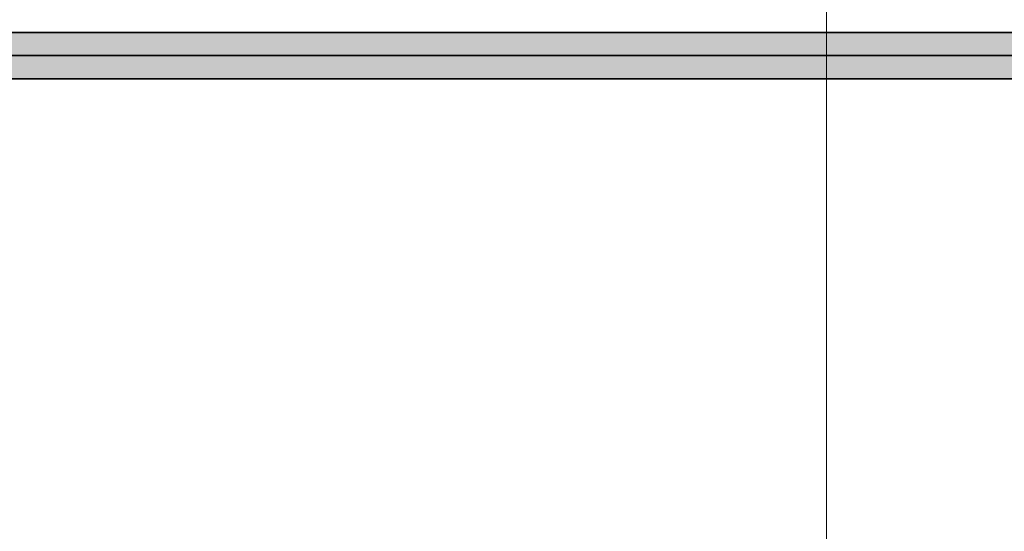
# Model space of a CAD drawing. Extents: x -133 to 627, y -127 to 467.
# Tile 145 of 256: x 80 to 104, y 359 to 371. Entities that reach past the tile are written whole.
import ezdxf

# ---------------------------------------------------------------- set-up
doc = ezdxf.new("R2010")
doc.units = 0
doc.layers.get('0').update_dxf_attribs({"lineweight": 35})
doc.layers.add('0-Shading', color=7, linetype='Continuous', lineweight=35)
doc.layers.add('H_Ruecklauf', color=5, linetype='Continuous', lineweight=35, true_color=0x0000ff)
doc.layers.add('H_Vorlauf_Beschriftung', color=1, linetype='Continuous', lineweight=18, true_color=0xff0000)

# ---------------------------------------------------------------- blocks, each defined once
blk = doc.blocks.new('Shading-A06HSSFQNL', base_point=(330.89, 189.228))
at = {"layer": '0-Shading', "color": 174, "true_color": 0x0000b0}
for points in [[(74.699, 370.846), (88.679, 370.846), (74.699, 371.007)], [(88.679, 370.846), (74.699, 371.007), (88.628, 371.007)], [(88.679, 370.846), (91.002, 370.846), (88.628, 371.007)], [(91.002, 370.846), (88.628, 371.007), (91.508, 371.007)], [(91.002, 370.846), (92.21, 370.846), (91.508, 371.007)], [(92.21, 370.846), (91.508, 371.007), (93.149, 371.007)], [(92.21, 370.846), (98.129, 370.846), (93.149, 371.007)], [(98.129, 370.846), (93.149, 371.007), (101.083, 371.007)], [(98.129, 370.846), (139.355, 370.846), (101.083, 371.007)], [(139.355, 370.846), (101.083, 371.007), (139.355, 371.007)], [(74.699, 369.907), (88.628, 369.907), (74.699, 370.068)], [(88.628, 369.907), (74.699, 370.068), (88.679, 370.068)], [(88.628, 369.907), (101.083, 369.907), (88.679, 370.068)], [(101.083, 369.907), (88.679, 370.068), (98.129, 370.068)], [(101.083, 369.907), (139.355, 369.907), (98.129, 370.068)], [(139.355, 369.907), (98.129, 370.068), (139.355, 370.068)]]:
    blk.add_solid(points, dxfattribs=at)
at = {"layer": '0-Shading', "color": 5, "true_color": 0x0000f5}
for points in [[(74.699, 370.457), (88.7, 370.457), (74.699, 370.846)], [(88.7, 370.457), (74.699, 370.846), (88.679, 370.846)], [(88.7, 370.457), (90.792, 370.457), (88.679, 370.846)], [(90.792, 370.457), (88.679, 370.846), (91.002, 370.846)], [(90.792, 370.457), (91.821, 370.457), (91.002, 370.846)], [(91.821, 370.457), (91.002, 370.846), (92.21, 370.846)], [(91.821, 370.457), (96.905, 370.457), (92.21, 370.846)], [(96.905, 370.457), (92.21, 370.846), (98.129, 370.846)], [(96.905, 370.457), (139.355, 370.457), (98.129, 370.846)], [(139.355, 370.457), (98.129, 370.846), (139.355, 370.846)], [(74.699, 370.068), (88.679, 370.068), (74.699, 370.457)], [(88.679, 370.068), (74.699, 370.457), (88.7, 370.457)], [(88.679, 370.068), (92.21, 370.068), (88.7, 370.457)], [(92.21, 370.068), (88.7, 370.457), (91.821, 370.457)], [(92.21, 370.068), (98.129, 370.068), (91.821, 370.457)], [(98.129, 370.068), (91.821, 370.457), (96.905, 370.457)], [(98.129, 370.068), (139.355, 370.068), (96.905, 370.457)], [(139.355, 370.068), (96.905, 370.457), (139.355, 370.457)]]:
    blk.add_solid(points, dxfattribs=at)
blk = doc.blocks.new('Bauteilbeschriftung-A06HST7HNL', base_point=(99.352, 327.021))
at = {"color": 0, "linetype": 'ByBlock', "lineweight": -2, "ltscale": 0.18}
blk.add_line((99.352, 327.021), (99.352, 372.157), dxfattribs=at)
blk = doc.blocks.new('Rohr - 1703-A06HSTA9NL', base_point=(73.929, 370.457))
at = {"color": 0, "linetype": 'ByBlock', "lineweight": -2, "ltscale": 0.35}
blk.add_line((140.125, 370.457), (73.929, 370.457), dxfattribs=at)
blk = doc.blocks.new('Geometrie-A06HSTBXNL', base_point=(22.548, 169.216))
at = {"layer": 'H_Ruecklauf', "lineweight": -2}
for p, q in [((139.355, 371.007), (74.699, 371.007)), ((74.699, 369.907), (139.355, 369.907))]:
    blk.add_line(p, q, dxfattribs=at)

msp = doc.modelspace()

# ---------------------------------------------------------------- block references
at = {"linetype": 'Continuous', "ltscale": 0.35}
msp.add_blockref('Geometrie-A06HSTBXNL', (22.548, 169.216), dxfattribs=at)
msp.add_blockref('Shading-A06HSSFQNL', (330.89, 189.228))
at = {"layer": 'H_Ruecklauf', "ltscale": 0.35}
msp.add_blockref('Rohr - 1703-A06HSTA9NL', (73.929, 370.457), dxfattribs=at)
at = {"layer": 'H_Vorlauf_Beschriftung', "ltscale": 0.18}
msp.add_blockref('Bauteilbeschriftung-A06HST7HNL', (99.352, 327.021), dxfattribs=at)

doc.saveas('drawing.dxf')
